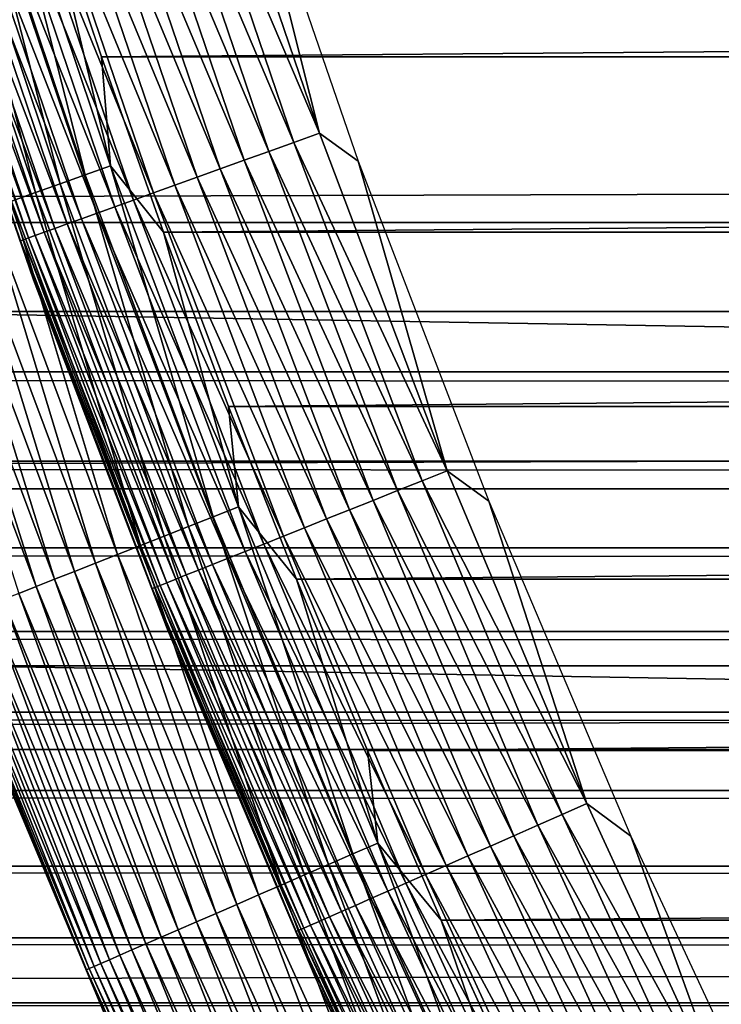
# Model space of a CAD drawing. Header units: millimetres. Extents: x -161 to 161, y -94 to 1149.
# Tile 133 of 256: x -104.31 to -102.28, y -70.3 to -67.45. Entities that reach past the tile are written whole.
import ezdxf

# ---------------------------------------------------------------- set-up
doc = ezdxf.new("R2010")
doc.units = ezdxf.units.MM
doc.header["$LTSCALE"] = 81.481481
for name, color, linetype in [('371', 7, 'CONTINUOUS'), ('372', 7, 'CONTINUOUS'), ('376', 7, 'CONTINUOUS'), ('432', 7, 'CONTINUOUS'), ('433', 7, 'CONTINUOUS'), ('434', 7, 'CONTINUOUS'), ('436', 7, 'CONTINUOUS'), ('439', 7, 'CONTINUOUS')]:
    doc.layers.add(name, color=color, linetype=linetype)

msp = doc.modelspace()

# ---------------------------------------------------------------- linework, layer by layer
at = {"layer": '371', "color": 7, "linetype": 'CONTINUOUS', "true_color": 0xffe664}
for points in [[(-129, -67.2531, 20.9077), (-129, -68.0375, 20.5251), (129, -67.2531, 20.9077), (-129, -67.2531, 20.9077)], [(129, -67.2531, 20.9077), (-129, -68.0375, 20.5251), (129, -68.0375, 20.5251), (129, -67.2531, 20.9077)], [(-129, -68.0375, 20.5251), (-129, -68.8079, 20.1129), (129, -68.0375, 20.5251), (-129, -68.0375, 20.5251)], [(129, -68.0375, 20.5251), (-129, -68.8079, 20.1129), (129, -68.8079, 20.1129), (129, -68.0375, 20.5251)], [(-129, -68.8079, 20.1129), (-129, -69.561, 19.673), (129, -68.8079, 20.1129), (-129, -68.8079, 20.1129)], [(129, -68.8079, 20.1129), (-129, -69.561, 19.673), (129, -69.561, 19.673), (129, -68.8079, 20.1129)], [(-129, -69.561, 19.673), (-129, -70.2934, 19.207), (129, -69.561, 19.673), (-129, -69.561, 19.673)], [(129, -69.561, 19.673), (-129, -70.2934, 19.207), (129, -70.2934, 19.207), (129, -69.561, 19.673)], [(-129, -70.2934, 19.207), (-129, -71.0079, 18.7129), (129, -70.2934, 19.207), (-129, -70.2934, 19.207)], [(129, -70.2934, 19.207), (-129, -71.0079, 18.7129), (129, -71.0079, 18.7129), (129, -70.2934, 19.207)]]:
    msp.add_3dface(points, dxfattribs=at)
at = {"layer": '372', "color": 7, "linetype": 'CONTINUOUS', "true_color": 0xffe664}
for points in [[(-129, -68.7281, -30.6009), (-129, -68.4697, -30.7096), (129, -68.7281, -30.6009), (-129, -68.7281, -30.6009)], [(129, -68.7281, -30.6009), (-129, -68.4697, -30.7096), (129, -68.4697, -30.7096), (129, -68.7281, -30.6009)], [(-129, -68.9782, -30.4795), (-129, -68.7281, -30.6009), (129, -68.9782, -30.4795), (-129, -68.9782, -30.4795)], [(129, -68.9782, -30.4795), (-129, -68.7281, -30.6009), (129, -68.7281, -30.6009), (129, -68.9782, -30.4795)], [(-129, -69.22, -30.3452), (-129, -68.9782, -30.4795), (129, -69.22, -30.3452), (-129, -69.22, -30.3452)], [(129, -69.22, -30.3452), (-129, -68.9782, -30.4795), (129, -68.9782, -30.4795), (129, -69.22, -30.3452)], [(-129, -69.4536, -30.1981), (-129, -69.22, -30.3452), (129, -69.4536, -30.1981), (-129, -69.4536, -30.1981)], [(129, -69.4536, -30.1981), (-129, -69.22, -30.3452), (129, -69.22, -30.3452), (129, -69.4536, -30.1981)], [(-129, -69.6801, -30.0374), (-129, -69.4536, -30.1981), (129, -69.6801, -30.0374), (-129, -69.6801, -30.0374)], [(129, -69.6801, -30.0374), (-129, -69.4536, -30.1981), (129, -69.4536, -30.1981), (129, -69.6801, -30.0374)], [(-129, -69.8983, -29.8638), (-129, -69.6801, -30.0374), (129, -69.8983, -29.8638), (-129, -69.8983, -29.8638)], [(129, -69.8983, -29.8638), (-129, -69.6801, -30.0374), (129, -69.6801, -30.0374), (129, -69.8983, -29.8638)], [(-129, -70.1062, -29.679), (-129, -69.8983, -29.8638), (129, -70.1062, -29.679), (-129, -70.1062, -29.679)], [(129, -70.1062, -29.679), (-129, -69.8983, -29.8638), (129, -69.8983, -29.8638), (129, -70.1062, -29.679)], [(-129, -70.3025, -29.484), (-129, -70.1062, -29.679), (129, -70.3025, -29.484), (-129, -70.3025, -29.484)], [(129, -70.3025, -29.484), (-129, -70.1062, -29.679), (129, -70.1062, -29.679), (129, -70.3025, -29.484)]]:
    msp.add_3dface(points, dxfattribs=at)
at = {"layer": '376', "color": 7, "linetype": 'CONTINUOUS', "true_color": 0xffe664}
for points in [[(-129, -46.6303, -30.7096), (129, -46.6303, -30.7096), (-129, -68.4697, -30.7096), (-129, -46.6303, -30.7096)], [(-129, -68.4697, -30.7096), (129, -46.6303, -30.7096), (129, -68.4697, -30.7096), (-129, -68.4697, -30.7096)]]:
    msp.add_3dface(points, dxfattribs=at)
at = {"layer": '432', "linetype": 'CONTINUOUS'}
for points in [[(-104.0642, -70.3302, -47.2096), (-104.488, -69.3194, -47.2096), (-104.0644, -70.3298, -66.2096), (-104.0642, -70.3302, -47.2096)], [(-104.0644, -70.3298, -66.2096), (-104.488, -69.3194, -47.2096), (-104.4878, -69.3198, -66.2096), (-104.0644, -70.3298, -66.2096)]]:
    msp.add_3dface(points, dxfattribs=at)
at = {"layer": '433', "linetype": 'CONTINUOUS'}
for points in [[(-104.0751, -67.5592, -46.2096), (-45.7544, -67.0497, -46.2096), (-104.2456, -67.0497, -46.2096), (-104.0751, -67.5592, -46.2096)], [(-45.9249, -67.5592, -46.2096), (-45.7544, -67.0497, -46.2096), (-104.0751, -67.5592, -46.2096), (-45.9249, -67.5592, -46.2096)], [(-103.8957, -68.0659, -46.2096), (-45.9249, -67.5592, -46.2096), (-104.0751, -67.5592, -46.2096), (-103.8957, -68.0659, -46.2096)], [(-46.1043, -68.0659, -46.2096), (-45.9249, -67.5592, -46.2096), (-103.8957, -68.0659, -46.2096), (-46.1043, -68.0659, -46.2096)], [(-103.7076, -68.5693, -46.2096), (-46.1043, -68.0659, -46.2096), (-103.8957, -68.0659, -46.2096), (-103.7076, -68.5693, -46.2096)], [(-46.2924, -68.5693, -46.2096), (-46.1043, -68.0659, -46.2096), (-103.7076, -68.5693, -46.2096), (-46.2924, -68.5693, -46.2096)], [(-103.5109, -69.0689, -46.2096), (-46.2924, -68.5693, -46.2096), (-103.7076, -68.5693, -46.2096), (-103.5109, -69.0689, -46.2096)], [(-46.4891, -69.0689, -46.2096), (-46.2924, -68.5693, -46.2096), (-103.5109, -69.0689, -46.2096), (-46.4891, -69.0689, -46.2096)], [(-103.3058, -69.5642, -46.2096), (-46.4891, -69.0689, -46.2096), (-103.5109, -69.0689, -46.2096), (-103.3058, -69.5642, -46.2096)], [(-46.6942, -69.5642, -46.2096), (-46.4891, -69.0689, -46.2096), (-103.3058, -69.5642, -46.2096), (-46.6942, -69.5642, -46.2096)], [(-103.0924, -70.0552, -46.2096), (-46.6942, -69.5642, -46.2096), (-103.3058, -69.5642, -46.2096), (-103.0924, -70.0552, -46.2096)], [(-46.9076, -70.0552, -46.2096), (-46.6942, -69.5642, -46.2096), (-103.0924, -70.0552, -46.2096), (-46.9076, -70.0552, -46.2096)], [(-102.87, -70.543, -46.2096), (-46.9076, -70.0552, -46.2096), (-103.0924, -70.0552, -46.2096), (-102.87, -70.543, -46.2096)], [(-47.13, -70.5431, -46.2096), (-46.9076, -70.0552, -46.2096), (-102.87, -70.543, -46.2096), (-47.13, -70.5431, -46.2096)]]:
    msp.add_3dface(points, dxfattribs=at)
at = {"layer": '434', "linetype": 'CONTINUOUS'}
for points in [[(-44.7701, -67.2565, -66.2096), (-45.1234, -68.2946, -66.2096), (-105.2299, -67.2565, -66.2096), (-44.7701, -67.2565, -66.2096)], [(-45.1234, -68.2946, -66.2096), (-104.8766, -68.2946, -66.2096), (-105.2299, -67.2565, -66.2096), (-45.1234, -68.2946, -66.2096)], [(-45.1234, -68.2946, -66.2096), (-45.5122, -69.3198, -66.2096), (-104.8766, -68.2946, -66.2096), (-45.1234, -68.2946, -66.2096)], [(-45.5122, -69.3198, -66.2096), (-104.4878, -69.3198, -66.2096), (-104.8766, -68.2946, -66.2096), (-45.5122, -69.3198, -66.2096)], [(-45.5122, -69.3198, -66.2096), (-45.9356, -70.3298, -66.2096), (-104.4878, -69.3198, -66.2096), (-45.5122, -69.3198, -66.2096)], [(-45.9356, -70.3298, -66.2096), (-104.0644, -70.3298, -66.2096), (-104.4878, -69.3198, -66.2096), (-45.9356, -70.3298, -66.2096)]]:
    msp.add_3dface(points, dxfattribs=at)
at = {"layer": '436', "linetype": 'CONTINUOUS'}
for points in [[(-104.122, -67.9, -46.2219), (-104.384, -66.8761, -46.2126), (-104.4584, -66.8997, -46.2219), (-104.122, -67.9, -46.2219)], [(-104.0485, -67.8738, -46.2126), (-104.2456, -67.0497, -46.2096), (-104.384, -66.8761, -46.2126), (-104.0485, -67.8738, -46.2126)], [(-104.0485, -67.8738, -46.2126), (-104.384, -66.8761, -46.2126), (-104.122, -67.9, -46.2219), (-104.0485, -67.8738, -46.2126)], [(-104.2659, -67.9511, -46.2586), (-104.5319, -66.923, -46.2372), (-104.604, -66.9459, -46.2586), (-104.2659, -67.9511, -46.2586)], [(-104.1946, -67.9258, -46.2372), (-104.4584, -66.8997, -46.2219), (-104.5319, -66.923, -46.2372), (-104.1946, -67.9258, -46.2372)], [(-104.1946, -67.9258, -46.2372), (-104.5319, -66.923, -46.2372), (-104.2659, -67.9511, -46.2586), (-104.1946, -67.9258, -46.2372)], [(-104.122, -67.9, -46.2219), (-104.4584, -66.8997, -46.2219), (-104.1946, -67.9258, -46.2372), (-104.122, -67.9, -46.2219)], [(-104.2659, -67.9511, -46.2586), (-104.604, -66.9459, -46.2586), (-104.3354, -67.9758, -46.2858), (-104.2659, -67.9511, -46.2586)], [(-104.0751, -67.5592, -46.2096), (-104.2456, -67.0497, -46.2096), (-104.0485, -67.8738, -46.2126), (-104.0751, -67.5592, -46.2096)], [(-103.8957, -68.0659, -46.2096), (-104.0751, -67.5592, -46.2096), (-104.0485, -67.8738, -46.2126), (-103.8957, -68.0659, -46.2096)], [(-103.7517, -68.8882, -46.2219), (-104.0485, -67.8738, -46.2126), (-104.122, -67.9, -46.2219), (-103.7517, -68.8882, -46.2219)], [(-103.6791, -68.8596, -46.2126), (-103.8957, -68.0659, -46.2096), (-104.0485, -67.8738, -46.2126), (-103.6791, -68.8596, -46.2126)], [(-103.6791, -68.8596, -46.2126), (-104.0485, -67.8738, -46.2126), (-103.7517, -68.8882, -46.2219), (-103.6791, -68.8596, -46.2126)], [(-103.8234, -68.9165, -46.2372), (-104.122, -67.9, -46.2219), (-104.1946, -67.9258, -46.2372), (-103.8234, -68.9165, -46.2372)], [(-103.7517, -68.8882, -46.2219), (-104.122, -67.9, -46.2219), (-103.8234, -68.9165, -46.2372), (-103.7517, -68.8882, -46.2219)], [(-103.8937, -68.9442, -46.2586), (-104.1946, -67.9258, -46.2372), (-104.2659, -67.9511, -46.2586), (-103.8937, -68.9442, -46.2586)], [(-103.8234, -68.9165, -46.2372), (-104.1946, -67.9258, -46.2372), (-103.8937, -68.9442, -46.2586), (-103.8234, -68.9165, -46.2372)], [(-104.0287, -68.9974, -46.3187), (-104.3354, -67.9758, -46.2858), (-104.4026, -67.9997, -46.3187), (-104.0287, -68.9974, -46.3187)], [(-103.9623, -68.9713, -46.2858), (-104.2659, -67.9511, -46.2586), (-104.3354, -67.9758, -46.2858), (-103.9623, -68.9713, -46.2858)], [(-103.9623, -68.9713, -46.2858), (-104.3354, -67.9758, -46.2858), (-104.0287, -68.9974, -46.3187), (-103.9623, -68.9713, -46.2858)], [(-103.8937, -68.9442, -46.2586), (-104.2659, -67.9511, -46.2586), (-103.9623, -68.9713, -46.2858), (-103.8937, -68.9442, -46.2586)], [(-104.0925, -69.0226, -46.3572), (-104.4026, -67.9997, -46.3187), (-104.4672, -68.0227, -46.3572), (-104.0925, -69.0226, -46.3572)], [(-104.0287, -68.9974, -46.3187), (-104.4026, -67.9997, -46.3187), (-104.0925, -69.0226, -46.3572), (-104.0287, -68.9974, -46.3187)], [(-104.1533, -69.0466, -46.4009), (-104.4672, -68.0227, -46.3572), (-104.5288, -68.0445, -46.4009), (-104.1533, -69.0466, -46.4009)], [(-104.0925, -69.0226, -46.3572), (-104.4672, -68.0227, -46.3572), (-104.1533, -69.0466, -46.4009), (-104.0925, -69.0226, -46.3572)], [(-104.2107, -69.0692, -46.4496), (-104.5288, -68.0445, -46.4009), (-104.5869, -68.0652, -46.4496), (-104.2107, -69.0692, -46.4496)], [(-104.1533, -69.0466, -46.4009), (-104.5288, -68.0445, -46.4009), (-104.2107, -69.0692, -46.4496), (-104.1533, -69.0466, -46.4009)], [(-104.2643, -69.0904, -46.5029), (-104.5869, -68.0652, -46.4496), (-104.6413, -68.0845, -46.5029), (-104.2643, -69.0904, -46.5029)], [(-104.2643, -69.0904, -46.5029), (-104.6413, -68.0845, -46.5029), (-104.3139, -69.1099, -46.5607), (-104.2643, -69.0904, -46.5029)], [(-104.2107, -69.0692, -46.4496), (-104.5869, -68.0652, -46.4496), (-104.2643, -69.0904, -46.5029), (-104.2107, -69.0692, -46.4496)], [(-103.7076, -68.5693, -46.2096), (-103.8957, -68.0659, -46.2096), (-103.6791, -68.8596, -46.2126), (-103.7076, -68.5693, -46.2096)], [(-103.5109, -69.0689, -46.2096), (-103.7076, -68.5693, -46.2096), (-103.6791, -68.8596, -46.2126), (-103.5109, -69.0689, -46.2096)], [(-103.3478, -69.8632, -46.2219), (-103.6791, -68.8596, -46.2126), (-103.7517, -68.8882, -46.2219), (-103.3478, -69.8632, -46.2219)], [(-103.2762, -69.8321, -46.2126), (-103.5109, -69.0689, -46.2096), (-103.6791, -68.8596, -46.2126), (-103.2762, -69.8321, -46.2126)], [(-103.2762, -69.8321, -46.2126), (-103.6791, -68.8596, -46.2126), (-103.3478, -69.8632, -46.2219), (-103.2762, -69.8321, -46.2126)], [(-103.4879, -69.924, -46.2586), (-103.8234, -68.9165, -46.2372), (-103.8937, -68.9442, -46.2586), (-103.4879, -69.924, -46.2586)], [(-103.4185, -69.8939, -46.2372), (-103.7517, -68.8882, -46.2219), (-103.8234, -68.9165, -46.2372), (-103.4185, -69.8939, -46.2372)], [(-103.4185, -69.8939, -46.2372), (-103.8234, -68.9165, -46.2372), (-103.4879, -69.924, -46.2586), (-103.4185, -69.8939, -46.2372)], [(-103.3478, -69.8632, -46.2219), (-103.7517, -68.8882, -46.2219), (-103.4185, -69.8939, -46.2372), (-103.3478, -69.8632, -46.2219)], [(-103.5555, -69.9534, -46.2858), (-103.8937, -68.9442, -46.2586), (-103.9623, -68.9713, -46.2858), (-103.5555, -69.9534, -46.2858)], [(-103.4879, -69.924, -46.2586), (-103.8937, -68.9442, -46.2586), (-103.5555, -69.9534, -46.2858), (-103.4879, -69.924, -46.2586)], [(-103.621, -69.9818, -46.3187), (-103.9623, -68.9713, -46.2858), (-104.0287, -68.9974, -46.3187), (-103.621, -69.9818, -46.3187)], [(-103.5555, -69.9534, -46.2858), (-103.9623, -68.9713, -46.2858), (-103.621, -69.9818, -46.3187), (-103.5555, -69.9534, -46.2858)], [(-103.6839, -70.0092, -46.3572), (-104.0287, -68.9974, -46.3187), (-104.0925, -69.0226, -46.3572), (-103.6839, -70.0092, -46.3572)], [(-103.621, -69.9818, -46.3187), (-104.0287, -68.9974, -46.3187), (-103.6839, -70.0092, -46.3572), (-103.621, -69.9818, -46.3187)], [(-103.7438, -70.0352, -46.4009), (-104.0925, -69.0226, -46.3572), (-104.1533, -69.0466, -46.4009), (-103.7438, -70.0352, -46.4009)], [(-103.6839, -70.0092, -46.3572), (-104.0925, -69.0226, -46.3572), (-103.7438, -70.0352, -46.4009), (-103.6839, -70.0092, -46.3572)], [(-103.8004, -70.0598, -46.4496), (-104.1533, -69.0466, -46.4009), (-104.2107, -69.0692, -46.4496), (-103.8004, -70.0598, -46.4496)], [(-103.7438, -70.0352, -46.4009), (-104.1533, -69.0466, -46.4009), (-103.8004, -70.0598, -46.4496), (-103.7438, -70.0352, -46.4009)], [(-103.8533, -70.0827, -46.5029), (-104.2107, -69.0692, -46.4496), (-104.2643, -69.0904, -46.5029), (-103.8533, -70.0827, -46.5029)], [(-103.8004, -70.0598, -46.4496), (-104.2107, -69.0692, -46.4496), (-103.8533, -70.0827, -46.5029), (-103.8004, -70.0598, -46.4496)], [(-103.3058, -69.5642, -46.2096), (-103.5109, -69.0689, -46.2096), (-103.2762, -69.8321, -46.2126), (-103.3058, -69.5642, -46.2096)], [(-103.9468, -70.1233, -46.6225), (-104.3139, -69.1099, -46.5607), (-104.3591, -69.1277, -46.6225), (-103.9468, -70.1233, -46.6225)], [(-103.9022, -70.104, -46.5607), (-104.2643, -69.0904, -46.5029), (-104.3139, -69.1099, -46.5607), (-103.9022, -70.104, -46.5607)], [(-103.9022, -70.104, -46.5607), (-104.3139, -69.1099, -46.5607), (-103.9468, -70.1233, -46.6225), (-103.9022, -70.104, -46.5607)], [(-103.8533, -70.0827, -46.5029), (-104.2643, -69.0904, -46.5029), (-103.9022, -70.104, -46.5607), (-103.8533, -70.0827, -46.5029)], [(-104.0219, -70.156, -46.7565), (-104.3997, -69.1437, -46.6879), (-104.4354, -69.1578, -46.7565), (-104.0219, -70.156, -46.7565)], [(-103.9868, -70.1407, -46.6879), (-104.3591, -69.1277, -46.6225), (-104.3997, -69.1437, -46.6879), (-103.9868, -70.1407, -46.6879)], [(-103.9868, -70.1407, -46.6879), (-104.3997, -69.1437, -46.6879), (-104.0219, -70.156, -46.7565), (-103.9868, -70.1407, -46.6879)], [(-103.9468, -70.1233, -46.6225), (-104.3591, -69.1277, -46.6225), (-103.9868, -70.1407, -46.6879), (-103.9468, -70.1233, -46.6225)], [(-104.0769, -70.1799, -46.9017), (-104.4659, -69.1699, -46.8279), (-104.4911, -69.1798, -46.9017), (-104.0769, -70.1799, -46.9017)], [(-104.052, -70.1691, -46.8279), (-104.4354, -69.1578, -46.7565), (-104.4659, -69.1699, -46.8279), (-104.052, -70.1691, -46.8279)], [(-104.052, -70.1691, -46.8279), (-104.4659, -69.1699, -46.8279), (-104.0769, -70.1799, -46.9017), (-104.052, -70.1691, -46.8279)], [(-104.0219, -70.156, -46.7565), (-104.4354, -69.1578, -46.7565), (-104.052, -70.1691, -46.8279), (-104.0219, -70.156, -46.7565)], [(-104.1187, -70.1981, -47.1325), (-104.5251, -69.1932, -47.0544), (-104.5336, -69.1965, -47.1325), (-104.1187, -70.1981, -47.1325)], [(-104.488, -69.3194, -47.2096), (-104.1187, -70.1981, -47.1325), (-104.5336, -69.1965, -47.1325), (-104.488, -69.3194, -47.2096)], [(-104.1104, -70.1944, -47.0544), (-104.5109, -69.1876, -46.9773), (-104.5251, -69.1932, -47.0544), (-104.1104, -70.1944, -47.0544)], [(-104.1104, -70.1944, -47.0544), (-104.5251, -69.1932, -47.0544), (-104.1187, -70.1981, -47.1325), (-104.1104, -70.1944, -47.0544)], [(-104.0964, -70.1883, -46.9773), (-104.4911, -69.1798, -46.9017), (-104.5109, -69.1876, -46.9773), (-104.0964, -70.1883, -46.9773)], [(-104.0964, -70.1883, -46.9773), (-104.5109, -69.1876, -46.9773), (-104.1104, -70.1944, -47.0544), (-104.0964, -70.1883, -46.9773)], [(-104.0769, -70.1799, -46.9017), (-104.4911, -69.1798, -46.9017), (-104.0964, -70.1883, -46.9773), (-104.0769, -70.1799, -46.9017)], [(-104.488, -69.3194, -47.2096), (-104.0642, -70.3302, -47.2096), (-104.1187, -70.1981, -47.1325), (-104.488, -69.3194, -47.2096)], [(-103.0924, -70.0552, -46.2096), (-103.3058, -69.5642, -46.2096), (-103.2762, -69.8321, -46.2126), (-103.0924, -70.0552, -46.2096)], [(-102.9109, -70.8238, -46.2219), (-103.2762, -69.8321, -46.2126), (-103.3478, -69.8632, -46.2219), (-102.9109, -70.8238, -46.2219)], [(-102.8404, -70.7903, -46.2126), (-103.0924, -70.0552, -46.2096), (-103.2762, -69.8321, -46.2126), (-102.8404, -70.7903, -46.2126)], [(-102.8404, -70.7903, -46.2126), (-103.2762, -69.8321, -46.2126), (-102.9109, -70.8238, -46.2219), (-102.8404, -70.7903, -46.2126)], [(-102.9805, -70.8569, -46.2372), (-103.3478, -69.8632, -46.2219), (-103.4185, -69.8939, -46.2372), (-102.9805, -70.8569, -46.2372)], [(-102.9109, -70.8238, -46.2219), (-103.3478, -69.8632, -46.2219), (-102.9805, -70.8569, -46.2372), (-102.9109, -70.8238, -46.2219)], [(-103.0488, -70.8894, -46.2586), (-103.4185, -69.8939, -46.2372), (-103.4879, -69.924, -46.2586), (-103.0488, -70.8894, -46.2586)], [(-102.9805, -70.8569, -46.2372), (-103.4185, -69.8939, -46.2372), (-103.0488, -70.8894, -46.2586), (-102.9805, -70.8569, -46.2372)], [(-103.1154, -70.9211, -46.2858), (-103.4879, -69.924, -46.2586), (-103.5555, -69.9534, -46.2858), (-103.1154, -70.9211, -46.2858)], [(-103.0488, -70.8894, -46.2586), (-103.4879, -69.924, -46.2586), (-103.1154, -70.9211, -46.2858), (-103.0488, -70.8894, -46.2586)], [(-103.1799, -70.9517, -46.3187), (-103.5555, -69.9534, -46.2858), (-103.621, -69.9818, -46.3187), (-103.1799, -70.9517, -46.3187)], [(-103.1154, -70.9211, -46.2858), (-103.5555, -69.9534, -46.2858), (-103.1799, -70.9517, -46.3187), (-103.1154, -70.9211, -46.2858)], [(-103.2418, -70.9812, -46.3572), (-103.621, -69.9818, -46.3187), (-103.6839, -70.0092, -46.3572), (-103.2418, -70.9812, -46.3572)], [(-103.1799, -70.9517, -46.3187), (-103.621, -69.9818, -46.3187), (-103.2418, -70.9812, -46.3572), (-103.1799, -70.9517, -46.3187)], [(-103.3008, -71.0093, -46.4009), (-103.6839, -70.0092, -46.3572), (-103.7438, -70.0352, -46.4009), (-103.3008, -71.0093, -46.4009)], [(-103.2418, -70.9812, -46.3572), (-103.6839, -70.0092, -46.3572), (-103.3008, -71.0093, -46.4009), (-103.2418, -70.9812, -46.3572)], [(-103.3565, -71.0357, -46.4496), (-103.7438, -70.0352, -46.4009), (-103.8004, -70.0598, -46.4496), (-103.3565, -71.0357, -46.4496)], [(-103.3008, -71.0093, -46.4009), (-103.7438, -70.0352, -46.4009), (-103.3565, -71.0357, -46.4496), (-103.3008, -71.0093, -46.4009)], [(-103.4567, -71.0834, -46.5607), (-103.8533, -70.0827, -46.5029), (-103.9022, -70.104, -46.5607), (-103.4567, -71.0834, -46.5607)], [(-103.4086, -71.0605, -46.5029), (-103.8004, -70.0598, -46.4496), (-103.8533, -70.0827, -46.5029), (-103.4086, -71.0605, -46.5029)], [(-103.4086, -71.0605, -46.5029), (-103.8533, -70.0827, -46.5029), (-103.4567, -71.0834, -46.5607), (-103.4086, -71.0605, -46.5029)], [(-103.3565, -71.0357, -46.4496), (-103.8004, -70.0598, -46.4496), (-103.4086, -71.0605, -46.5029), (-103.3565, -71.0357, -46.4496)], [(-102.87, -70.543, -46.2096), (-103.0924, -70.0552, -46.2096), (-102.8404, -70.7903, -46.2126), (-102.87, -70.543, -46.2096)], [(-103.5006, -71.1043, -46.6225), (-103.9022, -70.104, -46.5607), (-103.9468, -70.1233, -46.6225), (-103.5006, -71.1043, -46.6225)], [(-103.4567, -71.0834, -46.5607), (-103.9022, -70.104, -46.5607), (-103.5006, -71.1043, -46.6225), (-103.4567, -71.0834, -46.5607)], [(-103.54, -71.123, -46.6879), (-103.9468, -70.1233, -46.6225), (-103.9868, -70.1407, -46.6879), (-103.54, -71.123, -46.6879)], [(-103.5006, -71.1043, -46.6225), (-103.9468, -70.1233, -46.6225), (-103.54, -71.123, -46.6879), (-103.5006, -71.1043, -46.6225)], [(-103.6043, -71.1536, -46.8279), (-104.0219, -70.156, -46.7565), (-104.052, -70.1691, -46.8279), (-103.6043, -71.1536, -46.8279)], [(-103.5746, -71.1395, -46.7565), (-103.9868, -70.1407, -46.6879), (-104.0219, -70.156, -46.7565), (-103.5746, -71.1395, -46.7565)], [(-103.5746, -71.1395, -46.7565), (-104.0219, -70.156, -46.7565), (-103.6043, -71.1536, -46.8279), (-103.5746, -71.1395, -46.7565)], [(-103.54, -71.123, -46.6879), (-103.9868, -70.1407, -46.6879), (-103.5746, -71.1395, -46.7565), (-103.54, -71.123, -46.6879)], [(-103.6699, -71.1848, -47.1325), (-104.1104, -70.1944, -47.0544), (-104.1187, -70.1981, -47.1325), (-103.6699, -71.1848, -47.1325)], [(-103.6617, -71.1809, -47.0544), (-104.0964, -70.1883, -46.9773), (-104.1104, -70.1944, -47.0544), (-103.6617, -71.1809, -47.0544)], [(-103.6617, -71.1809, -47.0544), (-104.1104, -70.1944, -47.0544), (-103.6699, -71.1848, -47.1325), (-103.6617, -71.1809, -47.0544)], [(-103.6479, -71.1744, -46.9773), (-104.0769, -70.1799, -46.9017), (-104.0964, -70.1883, -46.9773), (-103.6479, -71.1744, -46.9773)], [(-103.6479, -71.1744, -46.9773), (-104.0964, -70.1883, -46.9773), (-103.6617, -71.1809, -47.0544), (-103.6479, -71.1744, -46.9773)], [(-103.6288, -71.1652, -46.9017), (-104.052, -70.1691, -46.8279), (-104.0769, -70.1799, -46.9017), (-103.6288, -71.1652, -46.9017)], [(-103.6288, -71.1652, -46.9017), (-104.0769, -70.1799, -46.9017), (-103.6479, -71.1744, -46.9773), (-103.6288, -71.1652, -46.9017)], [(-103.6043, -71.1536, -46.8279), (-104.052, -70.1691, -46.8279), (-103.6288, -71.1652, -46.9017), (-103.6043, -71.1536, -46.8279)], [(-104.0642, -70.3302, -47.2096), (-103.6699, -71.1848, -47.1325), (-104.1187, -70.1981, -47.1325), (-104.0642, -70.3302, -47.2096)]]:
    msp.add_3dface(points, dxfattribs=at)
at = {"layer": '439', "color": 7, "linetype": 'CONTINUOUS', "true_color": 0xaaaaaa}
for points in [[(-103.4449, -67.7797, -46.8126), (-103.8554, -66.8157, -46.8219), (-103.781, -66.7918, -46.8126), (-103.4449, -67.7797, -46.8126)], [(-103.4449, -67.7797, -46.8126), (-103.781, -66.7918, -46.8126), (-103.6749, -66.8653, -46.8096), (-103.4449, -67.7797, -46.8126)], [(-103.5184, -67.8061, -46.8219), (-103.9288, -66.8392, -46.8372), (-103.8554, -66.8157, -46.8219), (-103.5184, -67.8061, -46.8219)], [(-103.5184, -67.8061, -46.8219), (-103.8554, -66.8157, -46.8219), (-103.4449, -67.7797, -46.8126), (-103.5184, -67.8061, -46.8219)], [(-103.6621, -67.8578, -46.8586), (-104.071, -66.8849, -46.8858), (-104.0008, -66.8624, -46.8586), (-103.6621, -67.8578, -46.8586)], [(-103.5909, -67.8322, -46.8372), (-104.0008, -66.8624, -46.8586), (-103.9288, -66.8392, -46.8372), (-103.5909, -67.8322, -46.8372)], [(-103.6621, -67.8578, -46.8586), (-104.0008, -66.8624, -46.8586), (-103.5909, -67.8322, -46.8372), (-103.6621, -67.8578, -46.8586)], [(-103.5909, -67.8322, -46.8372), (-103.9288, -66.8392, -46.8372), (-103.5184, -67.8061, -46.8219), (-103.5909, -67.8322, -46.8372)], [(-103.3323, -67.8604, -46.8096), (-103.4449, -67.7797, -46.8126), (-103.6749, -66.8653, -46.8096), (-103.3323, -67.8604, -46.8096)], [(-103.7315, -67.8828, -46.8858), (-104.1389, -66.9067, -46.9187), (-104.071, -66.8849, -46.8858), (-103.7315, -67.8828, -46.8858)], [(-103.7315, -67.8828, -46.8858), (-104.071, -66.8849, -46.8858), (-103.6621, -67.8578, -46.8586), (-103.7315, -67.8828, -46.8858)], [(-103.7986, -67.9069, -46.9187), (-104.2042, -66.9277, -46.9572), (-104.1389, -66.9067, -46.9187), (-103.7986, -67.9069, -46.9187)], [(-103.7986, -67.9069, -46.9187), (-104.1389, -66.9067, -46.9187), (-103.7315, -67.8828, -46.8858), (-103.7986, -67.9069, -46.9187)], [(-103.9246, -67.9522, -47.0009), (-104.3252, -66.9665, -47.0496), (-104.2664, -66.9477, -47.0009), (-103.9246, -67.9522, -47.0009)], [(-103.8631, -67.9301, -46.9572), (-104.2664, -66.9477, -47.0009), (-104.2042, -66.9277, -46.9572), (-103.8631, -67.9301, -46.9572)], [(-103.9246, -67.9522, -47.0009), (-104.2664, -66.9477, -47.0009), (-103.8631, -67.9301, -46.9572), (-103.9246, -67.9522, -47.0009)], [(-103.8631, -67.9301, -46.9572), (-104.2042, -66.9277, -46.9572), (-103.7986, -67.9069, -46.9187), (-103.8631, -67.9301, -46.9572)], [(-103.9827, -67.9731, -47.0496), (-104.3801, -66.9842, -47.1029), (-104.3252, -66.9665, -47.0496), (-103.9827, -67.9731, -47.0496)], [(-103.9827, -67.9731, -47.0496), (-104.3252, -66.9665, -47.0496), (-103.9246, -67.9522, -47.0009), (-103.9827, -67.9731, -47.0496)], [(-104.0871, -68.0107, -47.1607), (-104.4771, -67.0153, -47.2225), (-104.4308, -67.0005, -47.1607), (-104.0871, -68.0107, -47.1607)], [(-104.0369, -67.9926, -47.1029), (-104.4308, -67.0005, -47.1607), (-104.3801, -66.9842, -47.1029), (-104.0369, -67.9926, -47.1029)], [(-104.0871, -68.0107, -47.1607), (-104.4308, -67.0005, -47.1607), (-104.0369, -67.9926, -47.1029), (-104.0871, -68.0107, -47.1607)], [(-104.0369, -67.9926, -47.1029), (-104.3801, -66.9842, -47.1029), (-103.9827, -67.9731, -47.0496), (-104.0369, -67.9926, -47.1029)], [(-104.1739, -68.0419, -47.2879), (-104.5551, -67.0404, -47.3565), (-104.5186, -67.0286, -47.2879), (-104.1739, -68.0419, -47.2879)], [(-104.1328, -68.0271, -47.2225), (-104.5186, -67.0286, -47.2879), (-104.4771, -67.0153, -47.2225), (-104.1328, -68.0271, -47.2225)], [(-104.1739, -68.0419, -47.2879), (-104.5186, -67.0286, -47.2879), (-104.1328, -68.0271, -47.2225), (-104.1739, -68.0419, -47.2879)], [(-104.1328, -68.0271, -47.2225), (-104.4771, -67.0153, -47.2225), (-104.0871, -68.0107, -47.1607), (-104.1328, -68.0271, -47.2225)], [(-104.2864, -68.0823, -47.5773), (-104.6469, -67.0698, -47.6544), (-104.6324, -67.0652, -47.5773), (-104.2864, -68.0823, -47.5773)], [(-104.2664, -68.0751, -47.5017), (-104.6324, -67.0652, -47.5773), (-104.6122, -67.0587, -47.5017), (-104.2664, -68.0751, -47.5017)], [(-104.2864, -68.0823, -47.5773), (-104.6324, -67.0652, -47.5773), (-104.2664, -68.0751, -47.5017), (-104.2864, -68.0823, -47.5773)], [(-104.2408, -68.0659, -47.4279), (-104.6122, -67.0587, -47.5017), (-104.5864, -67.0504, -47.4279), (-104.2408, -68.0659, -47.4279)], [(-104.2664, -68.0751, -47.5017), (-104.6122, -67.0587, -47.5017), (-104.2408, -68.0659, -47.4279), (-104.2664, -68.0751, -47.5017)], [(-104.21, -68.0548, -47.3565), (-104.5864, -67.0504, -47.4279), (-104.5551, -67.0404, -47.3565), (-104.21, -68.0548, -47.3565)], [(-104.2408, -68.0659, -47.4279), (-104.5864, -67.0504, -47.4279), (-104.21, -68.0548, -47.3565), (-104.2408, -68.0659, -47.4279)], [(-104.21, -68.0548, -47.3565), (-104.5551, -67.0404, -47.3565), (-104.1739, -68.0419, -47.2879), (-104.21, -68.0548, -47.3565)], [(-104.3007, -68.0875, -47.6544), (-104.6556, -67.0726, -47.7325), (-104.6469, -67.0698, -47.6544), (-104.3007, -68.0875, -47.6544)], [(-104.6556, -67.0726, -47.7325), (-104.3093, -68.0906, -47.7325), (-104.6254, -67.1759, -47.8096), (-104.6556, -67.0726, -47.7325)], [(-104.3093, -68.0906, -47.7325), (-104.6556, -67.0726, -47.7325), (-104.3007, -68.0875, -47.6544), (-104.3093, -68.0906, -47.7325)], [(-104.3007, -68.0875, -47.6544), (-104.6469, -67.0698, -47.6544), (-104.2864, -68.0823, -47.5773), (-104.3007, -68.0875, -47.6544)], [(-104.6254, -67.1759, -47.8096), (-104.3093, -68.0906, -47.7325), (-104.2714, -68.2039, -47.8096), (-104.6254, -67.1759, -47.8096)], [(-103.1474, -68.7844, -46.8219), (-103.5909, -67.8322, -46.8372), (-103.5184, -67.8061, -46.8219), (-103.1474, -68.7844, -46.8219)], [(-103.0749, -68.7554, -46.8126), (-103.5184, -67.8061, -46.8219), (-103.4449, -67.7797, -46.8126), (-103.0749, -68.7554, -46.8126)], [(-103.1474, -68.7844, -46.8219), (-103.5184, -67.8061, -46.8219), (-103.0749, -68.7554, -46.8126), (-103.1474, -68.7844, -46.8219)], [(-103.0749, -68.7554, -46.8126), (-103.4449, -67.7797, -46.8126), (-103.3323, -67.8604, -46.8096), (-103.0749, -68.7554, -46.8126)], [(-103.219, -68.8129, -46.8372), (-103.6621, -67.8578, -46.8586), (-103.5909, -67.8322, -46.8372), (-103.219, -68.8129, -46.8372)], [(-103.219, -68.8129, -46.8372), (-103.5909, -67.8322, -46.8372), (-103.1474, -68.7844, -46.8219), (-103.219, -68.8129, -46.8372)], [(-103.2892, -68.841, -46.8586), (-103.7315, -67.8828, -46.8858), (-103.6621, -67.8578, -46.8586), (-103.2892, -68.841, -46.8586)], [(-103.2892, -68.841, -46.8586), (-103.6621, -67.8578, -46.8586), (-103.219, -68.8129, -46.8372), (-103.2892, -68.841, -46.8586)], [(-102.9552, -68.8429, -46.8096), (-103.0749, -68.7554, -46.8126), (-103.3323, -67.8604, -46.8096), (-102.9552, -68.8429, -46.8096)], [(-103.3577, -68.8683, -46.8858), (-103.7986, -67.9069, -46.9187), (-103.7315, -67.8828, -46.8858), (-103.3577, -68.8683, -46.8858)], [(-103.3577, -68.8683, -46.8858), (-103.7315, -67.8828, -46.8858), (-103.2892, -68.841, -46.8586), (-103.3577, -68.8683, -46.8858)], [(-103.424, -68.8948, -46.9187), (-103.8631, -67.9301, -46.9572), (-103.7986, -67.9069, -46.9187), (-103.424, -68.8948, -46.9187)], [(-103.424, -68.8948, -46.9187), (-103.7986, -67.9069, -46.9187), (-103.3577, -68.8683, -46.8858), (-103.424, -68.8948, -46.9187)], [(-103.4876, -68.9202, -46.9572), (-103.9246, -67.9522, -47.0009), (-103.8631, -67.9301, -46.9572), (-103.4876, -68.9202, -46.9572)], [(-103.4876, -68.9202, -46.9572), (-103.8631, -67.9301, -46.9572), (-103.424, -68.8948, -46.9187), (-103.4876, -68.9202, -46.9572)], [(-103.6056, -68.9673, -47.0496), (-104.0369, -67.9926, -47.1029), (-103.9827, -67.9731, -47.0496), (-103.6056, -68.9673, -47.0496)], [(-103.5483, -68.9444, -47.0009), (-103.9827, -67.9731, -47.0496), (-103.9246, -67.9522, -47.0009), (-103.5483, -68.9444, -47.0009)], [(-103.6056, -68.9673, -47.0496), (-103.9827, -67.9731, -47.0496), (-103.5483, -68.9444, -47.0009), (-103.6056, -68.9673, -47.0496)], [(-103.5483, -68.9444, -47.0009), (-103.9246, -67.9522, -47.0009), (-103.4876, -68.9202, -46.9572), (-103.5483, -68.9444, -47.0009)], [(-103.6592, -68.9886, -47.1029), (-104.0871, -68.0107, -47.1607), (-104.0369, -67.9926, -47.1029), (-103.6592, -68.9886, -47.1029)], [(-103.6592, -68.9886, -47.1029), (-104.0369, -67.9926, -47.1029), (-103.6056, -68.9673, -47.0496), (-103.6592, -68.9886, -47.1029)], [(-103.7539, -69.0264, -47.2225), (-104.1739, -68.0419, -47.2879), (-104.1328, -68.0271, -47.2225), (-103.7539, -69.0264, -47.2225)], [(-103.7087, -69.0084, -47.1607), (-104.1328, -68.0271, -47.2225), (-104.0871, -68.0107, -47.1607), (-103.7087, -69.0084, -47.1607)], [(-103.7539, -69.0264, -47.2225), (-104.1328, -68.0271, -47.2225), (-103.7087, -69.0084, -47.1607), (-103.7539, -69.0264, -47.2225)], [(-103.7087, -69.0084, -47.1607), (-104.0871, -68.0107, -47.1607), (-103.6592, -68.9886, -47.1029), (-103.7087, -69.0084, -47.1607)], [(-103.83, -69.0568, -47.3565), (-104.2408, -68.0659, -47.4279), (-104.21, -68.0548, -47.3565), (-103.83, -69.0568, -47.3565)], [(-103.7944, -69.0426, -47.2879), (-104.21, -68.0548, -47.3565), (-104.1739, -68.0419, -47.2879), (-103.7944, -69.0426, -47.2879)], [(-103.83, -69.0568, -47.3565), (-104.21, -68.0548, -47.3565), (-103.7944, -69.0426, -47.2879), (-103.83, -69.0568, -47.3565)], [(-103.7944, -69.0426, -47.2879), (-104.1739, -68.0419, -47.2879), (-103.7539, -69.0264, -47.2225), (-103.7944, -69.0426, -47.2879)], [(-103.9195, -69.0925, -47.6544), (-104.3093, -68.0906, -47.7325), (-104.3007, -68.0875, -47.6544), (-103.9195, -69.0925, -47.6544)], [(-104.3093, -68.0906, -47.7325), (-103.928, -69.0959, -47.7325), (-104.2714, -68.2039, -47.8096), (-104.3093, -68.0906, -47.7325)], [(-103.928, -69.0959, -47.7325), (-104.3093, -68.0906, -47.7325), (-103.9195, -69.0925, -47.6544), (-103.928, -69.0959, -47.7325)], [(-103.9054, -69.0869, -47.5773), (-104.3007, -68.0875, -47.6544), (-104.2864, -68.0823, -47.5773), (-103.9054, -69.0869, -47.5773)], [(-103.9195, -69.0925, -47.6544), (-104.3007, -68.0875, -47.6544), (-103.9054, -69.0869, -47.5773), (-103.9195, -69.0925, -47.6544)], [(-103.8856, -69.079, -47.5017), (-104.2864, -68.0823, -47.5773), (-104.2664, -68.0751, -47.5017), (-103.8856, -69.079, -47.5017)], [(-103.9054, -69.0869, -47.5773), (-104.2864, -68.0823, -47.5773), (-103.8856, -69.079, -47.5017), (-103.9054, -69.0869, -47.5773)], [(-103.8604, -69.069, -47.4279), (-104.2664, -68.0751, -47.5017), (-104.2408, -68.0659, -47.4279), (-103.8604, -69.069, -47.4279)], [(-103.8856, -69.079, -47.5017), (-104.2664, -68.0751, -47.5017), (-103.8604, -69.069, -47.4279), (-103.8856, -69.079, -47.5017)], [(-103.8604, -69.069, -47.4279), (-104.2408, -68.0659, -47.4279), (-103.83, -69.0568, -47.3565), (-103.8604, -69.069, -47.4279)], [(-104.2714, -68.2039, -47.8096), (-103.928, -69.0959, -47.7325), (-103.8818, -69.219, -47.8096), (-104.2714, -68.2039, -47.8096)], [(-102.6714, -69.7178, -46.8126), (-103.1474, -68.7844, -46.8219), (-103.0749, -68.7554, -46.8126), (-102.6714, -69.7178, -46.8126)], [(-102.6714, -69.7178, -46.8126), (-103.0749, -68.7554, -46.8126), (-102.9552, -68.8429, -46.8096), (-102.6714, -69.7178, -46.8126)], [(-102.7428, -69.7492, -46.8219), (-103.219, -68.8129, -46.8372), (-103.1474, -68.7844, -46.8219), (-102.7428, -69.7492, -46.8219)], [(-102.7428, -69.7492, -46.8219), (-103.1474, -68.7844, -46.8219), (-102.6714, -69.7178, -46.8126), (-102.7428, -69.7492, -46.8219)], [(-102.8134, -69.7802, -46.8372), (-103.2892, -68.841, -46.8586), (-103.219, -68.8129, -46.8372), (-102.8134, -69.7802, -46.8372)], [(-102.8134, -69.7802, -46.8372), (-103.219, -68.8129, -46.8372), (-102.7428, -69.7492, -46.8219), (-102.8134, -69.7802, -46.8372)], [(-102.8826, -69.8107, -46.8586), (-103.3577, -68.8683, -46.8858), (-103.2892, -68.841, -46.8586), (-102.8826, -69.8107, -46.8586)], [(-102.8826, -69.8107, -46.8586), (-103.2892, -68.841, -46.8586), (-102.8134, -69.7802, -46.8372), (-102.8826, -69.8107, -46.8586)], [(-102.544, -69.8117, -46.8096), (-102.6714, -69.7178, -46.8126), (-102.9552, -68.8429, -46.8096), (-102.544, -69.8117, -46.8096)], [(-102.9501, -69.8404, -46.8858), (-103.424, -68.8948, -46.9187), (-103.3577, -68.8683, -46.8858), (-102.9501, -69.8404, -46.8858)], [(-102.9501, -69.8404, -46.8858), (-103.3577, -68.8683, -46.8858), (-102.8826, -69.8107, -46.8586), (-102.9501, -69.8404, -46.8858)], [(-103.0155, -69.8691, -46.9187), (-103.4876, -68.9202, -46.9572), (-103.424, -68.8948, -46.9187), (-103.0155, -69.8691, -46.9187)], [(-103.0155, -69.8691, -46.9187), (-103.424, -68.8948, -46.9187), (-102.9501, -69.8404, -46.8858), (-103.0155, -69.8691, -46.9187)], [(-103.138, -69.923, -47.0009), (-103.6056, -68.9673, -47.0496), (-103.5483, -68.9444, -47.0009), (-103.138, -69.923, -47.0009)], [(-103.0782, -69.8967, -46.9572), (-103.5483, -68.9444, -47.0009), (-103.4876, -68.9202, -46.9572), (-103.0782, -69.8967, -46.9572)], [(-103.138, -69.923, -47.0009), (-103.5483, -68.9444, -47.0009), (-103.0782, -69.8967, -46.9572), (-103.138, -69.923, -47.0009)], [(-103.0782, -69.8967, -46.9572), (-103.4876, -68.9202, -46.9572), (-103.0155, -69.8691, -46.9187), (-103.0782, -69.8967, -46.9572)], [(-103.1945, -69.9478, -47.0496), (-103.6592, -68.9886, -47.1029), (-103.6056, -68.9673, -47.0496), (-103.1945, -69.9478, -47.0496)], [(-103.1945, -69.9478, -47.0496), (-103.6056, -68.9673, -47.0496), (-103.138, -69.923, -47.0009), (-103.1945, -69.9478, -47.0496)], [(-103.2473, -69.971, -47.1029), (-103.7087, -69.0084, -47.1607), (-103.6592, -68.9886, -47.1029), (-103.2473, -69.971, -47.1029)], [(-103.2473, -69.971, -47.1029), (-103.6592, -68.9886, -47.1029), (-103.1945, -69.9478, -47.0496), (-103.2473, -69.971, -47.1029)], [(-103.3406, -70.0121, -47.2225), (-103.7944, -69.0426, -47.2879), (-103.7539, -69.0264, -47.2225), (-103.3406, -70.0121, -47.2225)], [(-103.2961, -69.9925, -47.1607), (-103.7539, -69.0264, -47.2225), (-103.7087, -69.0084, -47.1607), (-103.2961, -69.9925, -47.1607)], [(-103.3406, -70.0121, -47.2225), (-103.7539, -69.0264, -47.2225), (-103.2961, -69.9925, -47.1607), (-103.3406, -70.0121, -47.2225)], [(-103.2961, -69.9925, -47.1607), (-103.7087, -69.0084, -47.1607), (-103.2473, -69.971, -47.1029), (-103.2961, -69.9925, -47.1607)], [(-103.4156, -70.045, -47.3565), (-103.8604, -69.069, -47.4279), (-103.83, -69.0568, -47.3565), (-103.4156, -70.045, -47.3565)], [(-103.3805, -70.0296, -47.2879), (-103.83, -69.0568, -47.3565), (-103.7944, -69.0426, -47.2879), (-103.3805, -70.0296, -47.2879)], [(-103.4156, -70.045, -47.3565), (-103.83, -69.0568, -47.3565), (-103.3805, -70.0296, -47.2879), (-103.4156, -70.045, -47.3565)], [(-103.3805, -70.0296, -47.2879), (-103.7944, -69.0426, -47.2879), (-103.3406, -70.0121, -47.2225), (-103.3805, -70.0296, -47.2879)], [(-103.4899, -70.0777, -47.5773), (-103.9195, -69.0925, -47.6544), (-103.9054, -69.0869, -47.5773), (-103.4899, -70.0777, -47.5773)], [(-103.4705, -70.0692, -47.5017), (-103.9054, -69.0869, -47.5773), (-103.8856, -69.079, -47.5017), (-103.4705, -70.0692, -47.5017)], [(-103.4899, -70.0777, -47.5773), (-103.9054, -69.0869, -47.5773), (-103.4705, -70.0692, -47.5017), (-103.4899, -70.0777, -47.5773)], [(-103.4457, -70.0583, -47.4279), (-103.8856, -69.079, -47.5017), (-103.8604, -69.069, -47.4279), (-103.4457, -70.0583, -47.4279)], [(-103.4705, -70.0692, -47.5017), (-103.8856, -69.079, -47.5017), (-103.4457, -70.0583, -47.4279), (-103.4705, -70.0692, -47.5017)], [(-103.4457, -70.0583, -47.4279), (-103.8604, -69.069, -47.4279), (-103.4156, -70.045, -47.3565), (-103.4457, -70.0583, -47.4279)], [(-103.5039, -70.0839, -47.6544), (-103.928, -69.0959, -47.7325), (-103.9195, -69.0925, -47.6544), (-103.5039, -70.0839, -47.6544)], [(-103.928, -69.0959, -47.7325), (-103.5122, -70.0875, -47.7325), (-103.8818, -69.219, -47.8096), (-103.928, -69.0959, -47.7325)], [(-103.5122, -70.0875, -47.7325), (-103.928, -69.0959, -47.7325), (-103.5039, -70.0839, -47.6544), (-103.5122, -70.0875, -47.7325)], [(-103.5039, -70.0839, -47.6544), (-103.9195, -69.0925, -47.6544), (-103.4899, -70.0777, -47.5773), (-103.5039, -70.0839, -47.6544)], [(-103.8818, -69.219, -47.8096), (-103.5122, -70.0875, -47.7325), (-103.4569, -70.2198, -47.8096), (-103.8818, -69.219, -47.8096)], [(-102.2349, -70.6656, -46.8126), (-102.7428, -69.7492, -46.8219), (-102.6714, -69.7178, -46.8126), (-102.2349, -70.6656, -46.8126)], [(-102.2349, -70.6656, -46.8126), (-102.6714, -69.7178, -46.8126), (-102.544, -69.8117, -46.8096), (-102.2349, -70.6656, -46.8126)], [(-102.3052, -70.6995, -46.8219), (-102.8134, -69.7802, -46.8372), (-102.7428, -69.7492, -46.8219), (-102.3052, -70.6995, -46.8219)], [(-102.3052, -70.6995, -46.8219), (-102.7428, -69.7492, -46.8219), (-102.2349, -70.6656, -46.8126), (-102.3052, -70.6995, -46.8219)], [(-102.3747, -70.7329, -46.8372), (-102.8826, -69.8107, -46.8586), (-102.8134, -69.7802, -46.8372), (-102.3747, -70.7329, -46.8372)], [(-102.3747, -70.7329, -46.8372), (-102.8134, -69.7802, -46.8372), (-102.3052, -70.6995, -46.8219), (-102.3747, -70.7329, -46.8372)], [(-102.4428, -70.7658, -46.8586), (-102.9501, -69.8404, -46.8858), (-102.8826, -69.8107, -46.8586), (-102.4428, -70.7658, -46.8586)], [(-102.4428, -70.7658, -46.8586), (-102.8826, -69.8107, -46.8586), (-102.3747, -70.7329, -46.8372), (-102.4428, -70.7658, -46.8586)], [(-102.0993, -70.7656, -46.8096), (-102.2349, -70.6656, -46.8126), (-102.544, -69.8117, -46.8096), (-102.0993, -70.7656, -46.8096)], [(-102.5093, -70.7978, -46.8858), (-103.0155, -69.8691, -46.9187), (-102.9501, -69.8404, -46.8858), (-102.5093, -70.7978, -46.8858)], [(-102.5093, -70.7978, -46.8858), (-102.9501, -69.8404, -46.8858), (-102.4428, -70.7658, -46.8586), (-102.5093, -70.7978, -46.8858)], [(-102.5736, -70.8287, -46.9187), (-103.0782, -69.8967, -46.9572), (-103.0155, -69.8691, -46.9187), (-102.5736, -70.8287, -46.9187)], [(-102.5736, -70.8287, -46.9187), (-103.0155, -69.8691, -46.9187), (-102.5093, -70.7978, -46.8858), (-102.5736, -70.8287, -46.9187)], [(-102.6353, -70.8585, -46.9572), (-103.138, -69.923, -47.0009), (-103.0782, -69.8967, -46.9572), (-102.6353, -70.8585, -46.9572)], [(-102.6353, -70.8585, -46.9572), (-103.0782, -69.8967, -46.9572), (-102.5736, -70.8287, -46.9187), (-102.6353, -70.8585, -46.9572)], [(-102.6942, -70.8868, -47.0009), (-103.1945, -69.9478, -47.0496), (-103.138, -69.923, -47.0009), (-102.6942, -70.8868, -47.0009)], [(-102.6942, -70.8868, -47.0009), (-103.138, -69.923, -47.0009), (-102.6353, -70.8585, -46.9572), (-102.6942, -70.8868, -47.0009)], [(-102.7498, -70.9136, -47.0496), (-103.2473, -69.971, -47.1029), (-103.1945, -69.9478, -47.0496), (-102.7498, -70.9136, -47.0496)], [(-102.7498, -70.9136, -47.0496), (-103.1945, -69.9478, -47.0496), (-102.6942, -70.8868, -47.0009), (-102.7498, -70.9136, -47.0496)], [(-102.8498, -70.9617, -47.1607), (-103.3406, -70.0121, -47.2225), (-103.2961, -69.9925, -47.1607), (-102.8498, -70.9617, -47.1607)], [(-102.8017, -70.9386, -47.1029), (-103.2961, -69.9925, -47.1607), (-103.2473, -69.971, -47.1029), (-102.8017, -70.9386, -47.1029)], [(-102.8498, -70.9617, -47.1607), (-103.2961, -69.9925, -47.1607), (-102.8017, -70.9386, -47.1029), (-102.8498, -70.9617, -47.1607)], [(-102.8017, -70.9386, -47.1029), (-103.2473, -69.971, -47.1029), (-102.7498, -70.9136, -47.0496), (-102.8017, -70.9386, -47.1029)], [(-102.8936, -70.9828, -47.2225), (-103.3805, -70.0296, -47.2879), (-103.3406, -70.0121, -47.2225), (-102.8936, -70.9828, -47.2225)], [(-102.8936, -70.9828, -47.2225), (-103.3406, -70.0121, -47.2225), (-102.8498, -70.9617, -47.1607), (-102.8936, -70.9828, -47.2225)], [(-102.9674, -71.0184, -47.3565), (-103.4457, -70.0583, -47.4279), (-103.4156, -70.045, -47.3565), (-102.9674, -71.0184, -47.3565)], [(-102.9329, -71.0018, -47.2879), (-103.4156, -70.045, -47.3565), (-103.3805, -70.0296, -47.2879), (-102.9329, -71.0018, -47.2879)], [(-102.9674, -71.0184, -47.3565), (-103.4156, -70.045, -47.3565), (-102.9329, -71.0018, -47.2879), (-102.9674, -71.0184, -47.3565)], [(-102.9329, -71.0018, -47.2879), (-103.3805, -70.0296, -47.2879), (-102.8936, -70.9828, -47.2225), (-102.9329, -71.0018, -47.2879)], [(-103.0406, -71.0536, -47.5773), (-103.5039, -70.0839, -47.6544), (-103.4899, -70.0777, -47.5773), (-103.0406, -71.0536, -47.5773)], [(-103.0214, -71.0444, -47.5017), (-103.4899, -70.0777, -47.5773), (-103.4705, -70.0692, -47.5017), (-103.0214, -71.0444, -47.5017)], [(-103.0406, -71.0536, -47.5773), (-103.4899, -70.0777, -47.5773), (-103.0214, -71.0444, -47.5017), (-103.0406, -71.0536, -47.5773)], [(-102.997, -71.0326, -47.4279), (-103.4705, -70.0692, -47.5017), (-103.4457, -70.0583, -47.4279), (-102.997, -71.0326, -47.4279)], [(-103.0214, -71.0444, -47.5017), (-103.4705, -70.0692, -47.5017), (-102.997, -71.0326, -47.4279), (-103.0214, -71.0444, -47.5017)], [(-102.997, -71.0326, -47.4279), (-103.4457, -70.0583, -47.4279), (-102.9674, -71.0184, -47.3565), (-102.997, -71.0326, -47.4279)], [(-103.0543, -71.0602, -47.6544), (-103.5122, -70.0875, -47.7325), (-103.5039, -70.0839, -47.6544), (-103.0543, -71.0602, -47.6544)], [(-103.5122, -70.0875, -47.7325), (-103.0625, -71.0642, -47.7325), (-103.4569, -70.2198, -47.8096), (-103.5122, -70.0875, -47.7325)], [(-103.0625, -71.0642, -47.7325), (-103.5122, -70.0875, -47.7325), (-103.0543, -71.0602, -47.6544), (-103.0625, -71.0642, -47.7325)], [(-103.0543, -71.0602, -47.6544), (-103.5039, -70.0839, -47.6544), (-103.0406, -71.0536, -47.5773), (-103.0543, -71.0602, -47.6544)], [(-103.4569, -70.2198, -47.8096), (-103.0625, -71.0642, -47.7325), (-102.9974, -71.2053, -47.8096), (-103.4569, -70.2198, -47.8096)]]:
    msp.add_3dface(points, dxfattribs=at)

doc.saveas('drawing.dxf')
